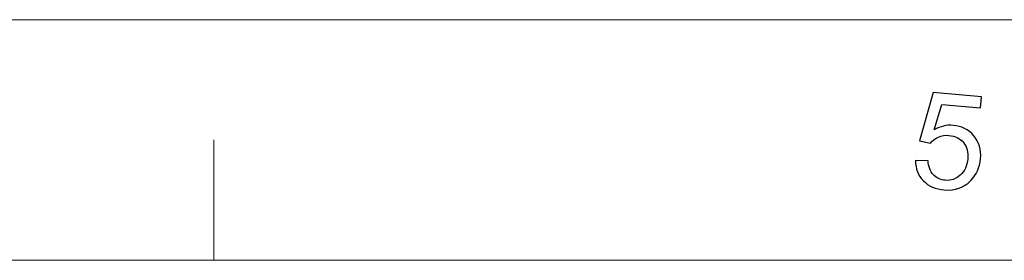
# Model space of a CAD drawing. Header units: millimetres. Extents: x -594 to 595, y -419 to 422.
# Tile 78 of 124: x -177 to -68, y 395 to 422. Entities that reach past the tile are written whole.
import ezdxf

# ---------------------------------------------------------------- set-up
doc = ezdxf.new("R2010")
doc.units = ezdxf.units.MM
doc.header["$MEASUREMENT"] = 0
doc.layers.add('layer 1', color=7, linetype='Continuous')

msp = doc.modelspace()

# ---------------------------------------------------------------- linework, layer by layer
at = {"layer": 'layer 1', "color": 1, "lineweight": 5}
for points in [[(-593.8483, 421.7542), (-593.8483, 421.7542), (595.1511, 421.7542), (595.1511, 421.7542)], [(-593.8483, 421.7542), (-593.8483, 421.7542), (595.1511, 421.7542), (595.1511, 421.7542)], [(-593.8483, 421.7542), (-593.8483, 421.7542), (595.1511, 421.7542), (595.1511, 421.7542)], [(-155.3897, 408.4893), (-155.3897, 408.4893), (-155.3897, 395.2242), (-155.3897, 395.2242)], [(-155.3897, 408.4893), (-155.3897, 408.4893), (-155.3897, 395.2242), (-155.3897, 395.2242)], [(-155.3897, 408.4893), (-155.3897, 408.4893), (-155.3897, 395.2242), (-155.3897, 395.2242)]]:
    msp.add_open_spline(points, degree=3, dxfattribs=at)
at = {"layer": 'layer 1', "color": 1}
msp.add_open_spline([(-78.0694, 406.2147), (-78.0694, 406.2147), (-76.6782, 406.21), (-76.6782, 406.21), (-76.6782, 406.21), (-76.6358, 405.5416), (-76.4431, 405.026), (-76.1001, 404.6623), (-76.1001, 404.6623), (-75.7572, 404.2988), (-75.322, 404.0922), (-74.7966, 404.048), (-74.7966, 404.048), (-74.1638, 403.9942), (-73.6081, 404.1808), (-73.1279, 404.6131), (-73.1279, 404.6131), (-72.6472, 405.0432), (-72.3746, 405.6448), (-72.3045, 406.4186), (-72.3045, 406.4186), (-72.2393, 407.1555), (-72.3995, 407.755), (-72.7825, 408.2169), (-72.7825, 408.2169), (-73.1652, 408.6785), (-73.6957, 408.9366), (-74.3789, 408.9956), (-74.3789, 408.9956), (-74.8017, 409.0324), (-75.1918, 408.9708), (-75.5496, 408.8111), (-75.5496, 408.8111), (-75.9076, 408.6518), (-76.1977, 408.4305), (-76.418, 408.1454), (-76.418, 408.1454), (-76.418, 408.1454), (-77.6391, 408.4085), (-77.6391, 408.4085), (-77.6391, 408.4085), (-77.6391, 408.4085), (-76.1203, 413.717), (-76.1203, 413.717), (-76.1203, 413.717), (-76.1203, 413.717), (-70.7982, 413.2599), (-70.7982, 413.2599), (-70.7982, 413.2599), (-70.7982, 413.2599), (-70.9085, 412.0267), (-70.9085, 412.0267), (-70.9085, 412.0267), (-70.9085, 412.0267), (-75.1794, 412.3954), (-75.1794, 412.3954), (-75.1794, 412.3954), (-75.1794, 412.3954), (-76.0077, 409.6195), (-76.0077, 409.6195), (-76.0077, 409.6195), (-75.3245, 410.0049), (-74.6313, 410.1672), (-73.926, 410.1058), (-73.926, 410.1058), (-72.9926, 410.0248), (-72.2318, 409.6391), (-71.6464, 408.9488), (-71.6464, 408.9488), (-71.0611, 408.2585), (-70.8109, 407.4135), (-70.9009, 406.4138), (-70.9009, 406.4138), (-70.9859, 405.463), (-71.3412, 404.6671), (-71.9667, 404.0212), (-71.9667, 404.0212), (-72.73, 403.23), (-73.7033, 402.8862), (-74.8917, 402.987), (-74.8917, 402.987), (-75.865, 403.0707), (-76.6356, 403.4071), (-77.2037, 403.9942), (-77.2037, 403.9942), (-77.7717, 404.5837), (-78.0594, 405.323), (-78.0694, 406.2147)], degree=3, knots=[0, 0, 0, 0, 0.04347826, 0.04347826, 0.04347826, 0.04347826, 0.08695652, 0.08695652, 0.08695652, 0.08695652, 0.13043478, 0.13043478, 0.13043478, 0.13043478, 0.17391304, 0.17391304, 0.17391304, 0.17391304, 0.2173913, 0.2173913, 0.2173913, 0.2173913, 0.26086957, 0.26086957, 0.26086957, 0.26086957, 0.30434783, 0.30434783, 0.30434783, 0.30434783, 0.34782609, 0.34782609, 0.34782609, 0.34782609, 0.39130435, 0.39130435, 0.39130435, 0.39130435, 0.43478261, 0.43478261, 0.43478261, 0.43478261, 0.47826087, 0.47826087, 0.47826087, 0.47826087, 0.52173913, 0.52173913, 0.52173913, 0.52173913, 0.56521739, 0.56521739, 0.56521739, 0.56521739, 0.60869565, 0.60869565, 0.60869565, 0.60869565, 0.65217391, 0.65217391, 0.65217391, 0.65217391, 0.69565217, 0.69565217, 0.69565217, 0.69565217, 0.73913043, 0.73913043, 0.73913043, 0.73913043, 0.7826087, 0.7826087, 0.7826087, 0.7826087, 0.82608696, 0.82608696, 0.82608696, 0.82608696, 0.86956522, 0.86956522, 0.86956522, 0.86956522, 0.91304348, 0.91304348, 0.91304348, 0.91304348, 1, 1, 1, 1], dxfattribs=at)
msp.add_open_spline([(-78.0694, 406.2147), (-78.0694, 406.2147), (-76.6782, 406.21), (-76.6782, 406.21), (-76.6782, 406.21), (-76.6358, 405.5416), (-76.4431, 405.026), (-76.1001, 404.6623), (-76.1001, 404.6623), (-75.7572, 404.2988), (-75.322, 404.0922), (-74.7966, 404.048), (-74.7966, 404.048), (-74.1638, 403.9942), (-73.6081, 404.1808), (-73.1279, 404.6131), (-73.1279, 404.6131), (-72.6472, 405.0432), (-72.3746, 405.6448), (-72.3045, 406.4186), (-72.3045, 406.4186), (-72.2393, 407.1555), (-72.3995, 407.755), (-72.7825, 408.2169), (-72.7825, 408.2169), (-73.1652, 408.6785), (-73.6957, 408.9366), (-74.3789, 408.9956), (-74.3789, 408.9956), (-74.8017, 409.0324), (-75.1918, 408.9708), (-75.5496, 408.8111), (-75.5496, 408.8111), (-75.9076, 408.6518), (-76.1977, 408.4305), (-76.418, 408.1454), (-76.418, 408.1454), (-76.418, 408.1454), (-77.6391, 408.4085), (-77.6391, 408.4085), (-77.6391, 408.4085), (-77.6391, 408.4085), (-76.1203, 413.717), (-76.1203, 413.717), (-76.1203, 413.717), (-76.1203, 413.717), (-70.7982, 413.2599), (-70.7982, 413.2599), (-70.7982, 413.2599), (-70.7982, 413.2599), (-70.9085, 412.0267), (-70.9085, 412.0267), (-70.9085, 412.0267), (-70.9085, 412.0267), (-75.1794, 412.3954), (-75.1794, 412.3954), (-75.1794, 412.3954), (-75.1794, 412.3954), (-76.0077, 409.6195), (-76.0077, 409.6195), (-76.0077, 409.6195), (-75.3245, 410.0049), (-74.6313, 410.1672), (-73.926, 410.1058), (-73.926, 410.1058), (-72.9926, 410.0248), (-72.2318, 409.6391), (-71.6464, 408.9488), (-71.6464, 408.9488), (-71.0611, 408.2585), (-70.8109, 407.4135), (-70.9009, 406.4138), (-70.9009, 406.4138), (-70.9859, 405.463), (-71.3412, 404.6671), (-71.9667, 404.0212), (-71.9667, 404.0212), (-72.73, 403.23), (-73.7033, 402.8862), (-74.8917, 402.987), (-74.8917, 402.987), (-75.865, 403.0707), (-76.6356, 403.4071), (-77.2037, 403.9942), (-77.2037, 403.9942), (-77.7717, 404.5837), (-78.0594, 405.323), (-78.0694, 406.2147)], degree=3, knots=[0, 0, 0, 0, 0.04347826, 0.04347826, 0.04347826, 0.04347826, 0.08695652, 0.08695652, 0.08695652, 0.08695652, 0.13043478, 0.13043478, 0.13043478, 0.13043478, 0.17391304, 0.17391304, 0.17391304, 0.17391304, 0.2173913, 0.2173913, 0.2173913, 0.2173913, 0.26086957, 0.26086957, 0.26086957, 0.26086957, 0.30434783, 0.30434783, 0.30434783, 0.30434783, 0.34782609, 0.34782609, 0.34782609, 0.34782609, 0.39130435, 0.39130435, 0.39130435, 0.39130435, 0.43478261, 0.43478261, 0.43478261, 0.43478261, 0.47826087, 0.47826087, 0.47826087, 0.47826087, 0.52173913, 0.52173913, 0.52173913, 0.52173913, 0.56521739, 0.56521739, 0.56521739, 0.56521739, 0.60869565, 0.60869565, 0.60869565, 0.60869565, 0.65217391, 0.65217391, 0.65217391, 0.65217391, 0.69565217, 0.69565217, 0.69565217, 0.69565217, 0.73913043, 0.73913043, 0.73913043, 0.73913043, 0.7826087, 0.7826087, 0.7826087, 0.7826087, 0.82608696, 0.82608696, 0.82608696, 0.82608696, 0.86956522, 0.86956522, 0.86956522, 0.86956522, 0.91304348, 0.91304348, 0.91304348, 0.91304348, 1, 1, 1, 1], dxfattribs=at)
msp.add_open_spline([(-78.0694, 406.2147), (-78.0694, 406.2147), (-76.6782, 406.21), (-76.6782, 406.21), (-76.6782, 406.21), (-76.6358, 405.5416), (-76.4431, 405.026), (-76.1001, 404.6623), (-76.1001, 404.6623), (-75.7572, 404.2988), (-75.322, 404.0922), (-74.7966, 404.048), (-74.7966, 404.048), (-74.1638, 403.9942), (-73.6081, 404.1808), (-73.1279, 404.6131), (-73.1279, 404.6131), (-72.6472, 405.0432), (-72.3746, 405.6448), (-72.3045, 406.4186), (-72.3045, 406.4186), (-72.2393, 407.1555), (-72.3995, 407.755), (-72.7825, 408.2169), (-72.7825, 408.2169), (-73.1652, 408.6785), (-73.6957, 408.9366), (-74.3789, 408.9956), (-74.3789, 408.9956), (-74.8017, 409.0324), (-75.1918, 408.9708), (-75.5496, 408.8111), (-75.5496, 408.8111), (-75.9076, 408.6518), (-76.1977, 408.4305), (-76.418, 408.1454), (-76.418, 408.1454), (-76.418, 408.1454), (-77.6391, 408.4085), (-77.6391, 408.4085), (-77.6391, 408.4085), (-77.6391, 408.4085), (-76.1203, 413.717), (-76.1203, 413.717), (-76.1203, 413.717), (-76.1203, 413.717), (-70.7982, 413.2599), (-70.7982, 413.2599), (-70.7982, 413.2599), (-70.7982, 413.2599), (-70.9085, 412.0267), (-70.9085, 412.0267), (-70.9085, 412.0267), (-70.9085, 412.0267), (-75.1794, 412.3954), (-75.1794, 412.3954), (-75.1794, 412.3954), (-75.1794, 412.3954), (-76.0077, 409.6195), (-76.0077, 409.6195), (-76.0077, 409.6195), (-75.3245, 410.0049), (-74.6313, 410.1672), (-73.926, 410.1058), (-73.926, 410.1058), (-72.9926, 410.0248), (-72.2318, 409.6391), (-71.6464, 408.9488), (-71.6464, 408.9488), (-71.0611, 408.2585), (-70.8109, 407.4135), (-70.9009, 406.4138), (-70.9009, 406.4138), (-70.9859, 405.463), (-71.3412, 404.6671), (-71.9667, 404.0212), (-71.9667, 404.0212), (-72.73, 403.23), (-73.7033, 402.8862), (-74.8917, 402.987), (-74.8917, 402.987), (-75.865, 403.0707), (-76.6356, 403.4071), (-77.2037, 403.9942), (-77.2037, 403.9942), (-77.7717, 404.5837), (-78.0594, 405.323), (-78.0694, 406.2147)], degree=3, knots=[0, 0, 0, 0, 0.04347826, 0.04347826, 0.04347826, 0.04347826, 0.08695652, 0.08695652, 0.08695652, 0.08695652, 0.13043478, 0.13043478, 0.13043478, 0.13043478, 0.17391304, 0.17391304, 0.17391304, 0.17391304, 0.2173913, 0.2173913, 0.2173913, 0.2173913, 0.26086957, 0.26086957, 0.26086957, 0.26086957, 0.30434783, 0.30434783, 0.30434783, 0.30434783, 0.34782609, 0.34782609, 0.34782609, 0.34782609, 0.39130435, 0.39130435, 0.39130435, 0.39130435, 0.43478261, 0.43478261, 0.43478261, 0.43478261, 0.47826087, 0.47826087, 0.47826087, 0.47826087, 0.52173913, 0.52173913, 0.52173913, 0.52173913, 0.56521739, 0.56521739, 0.56521739, 0.56521739, 0.60869565, 0.60869565, 0.60869565, 0.60869565, 0.65217391, 0.65217391, 0.65217391, 0.65217391, 0.69565217, 0.69565217, 0.69565217, 0.69565217, 0.73913043, 0.73913043, 0.73913043, 0.73913043, 0.7826087, 0.7826087, 0.7826087, 0.7826087, 0.82608696, 0.82608696, 0.82608696, 0.82608696, 0.86956522, 0.86956522, 0.86956522, 0.86956522, 0.91304348, 0.91304348, 0.91304348, 0.91304348, 1, 1, 1, 1], dxfattribs=at)
at = {"layer": 'layer 1', "color": 5, "lineweight": 9}
msp.add_open_spline([(568.1284, 395.2242), (568.1284, 395.2242), (-566.8255, 395.2242), (-566.8255, 395.2242)], degree=3, dxfattribs=at)

doc.saveas('drawing.dxf')
